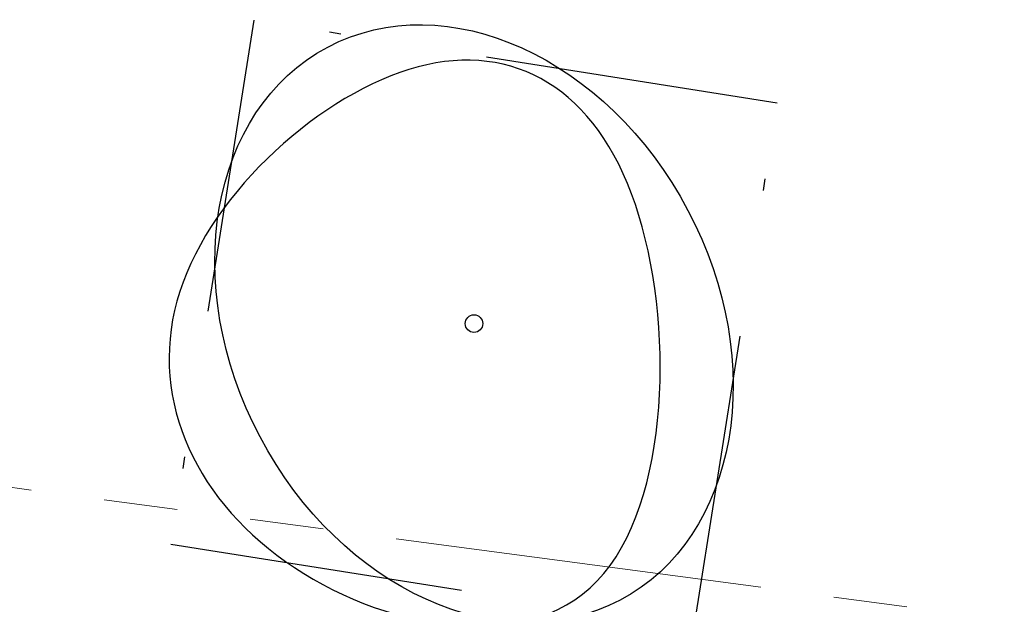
# Model space of a CAD drawing. Header units: millimetres. Extents: x 812 to 183790, y 13 to 580968.
# Tile 171 of 256: x 182645.25 to 182653.61, y 580818.26 to 580823.22. Entities that reach past the tile are written whole.
import ezdxf

# ---------------------------------------------------------------- set-up
doc = ezdxf.new("R2010")
doc.units = ezdxf.units.MM
doc.header["$LTSCALE"] = 5
for name, pattern in [('DIVIDE2', [0.625, 0.25, -0.125, 0, -0.125, 0, -0.125]), ('PHANTOM2', [1.25, 0.625, -0.125, 0.125, -0.125, 0.125, -0.125]), ('XX-PROJECTGRENS', [18, 12, -3, 0, -3])]:
    doc.linetypes.add(name, pattern=pattern)
for name, color, linetype, lineweight in [('047 HEMELWATER AFVOER', 252, 'PHANTOM2', 13), ('N-GV-GR-BOOMplantgat-S', 90, 'DIVIDE2', 25), ('N-PV-GR-BOOM 1e ORDE-S', 94, 'Continuous', 25), ('N-PV-GR-BOOM 2e ORDE-S', 200, 'Continuous', 25), ('N-WE-KG-WERKGRENS-G', 7, 'XX-PROJECTGRENS', 50)]:
    doc.layers.add(name, color=color, linetype=linetype, lineweight=lineweight)
doc.layers.add('N-PV-GR-GRAS_02-G', color=85, linetype='Continuous', lineweight=15, transparency=0.3)
doc.layers.add('V-PV-GR-GRAS_02-G', color=85, linetype='Continuous', lineweight=30, transparency=0.3)
pattern_1 = [(90, (0, 0), (-1, 0.9999999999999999), [0.25, -0.75]), (90, (-0.6000000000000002, 0.5499999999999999), (-1, 0.9999999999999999), [0.25, -0.75]), (180, (-0.35, 0.09999999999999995), (-0.9999999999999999, -1), [0.25, -0.75]), (180, (-0.7000000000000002, 0.4999999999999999), (-0.9999999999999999, -1), [0.25, -0.75]), (135, (-0.7000000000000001, 0.1999999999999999), (-1.000000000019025, -1.608122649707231e-16), [0.25, -1.164213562]), (225, (-8.844674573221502e-17, 0.55), (1.608122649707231e-16, -1.000000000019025), [0.25, -1.164213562]), (116.5650512, (-0.3000000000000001, 0.2499999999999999), (-4.000646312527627e-10, 1.000000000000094), [0.25, -1.986067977]), (116.5650512, (-0.8000000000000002, 0.7), (-4.000646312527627e-10, 1.000000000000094), [0.25, -1.986067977]), (153.43494882, (-1.125685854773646e-16, 0.7000000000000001), (-1.000000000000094, 5.099846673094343e-11), [0.25, -1.986067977]), (153.43494882, (-0.4500000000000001, 0.2499999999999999), (-1.000000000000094, 5.099846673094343e-11), [0.25, -1.986067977]), (153.43494882, (-0.2000000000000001, 0.6000000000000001), (-1.000000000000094, 5.099846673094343e-11), [0.25, -1.986067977]), (206.5650512, (-0.55, -8.844674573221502e-17), (-1.000000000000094, -4.000650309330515e-10), [0.25, -1.986067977]), (243.43494882, (-0.15, 0.2), (-5.09988220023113e-11, -1.000000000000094), [0.25, -1.986067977])]

# ---------------------------------------------------------------- blocks, each defined once
blk = doc.blocks.new('SGR-BOOM_041')
at = {"layer": 'N-PV-GR-BOOM 2e ORDE-S', "color": 0}
blk.add_circle((0, 0), 0.15, dxfattribs=at)
blk.add_ellipse((0, 0), major_axis=(1.178978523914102e-15, -5.309647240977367), ratio=0.7743017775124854, dxfattribs=at)
blk.add_open_spline([(-4.716685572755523, -2.072441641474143), (-5.601876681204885, -0.3287217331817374), (-5.300748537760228, 3.46197348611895), (1.981950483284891, 5.281505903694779), (4.555094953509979, 1.187557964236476), (0.010398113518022, -7.000345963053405), (-3.831494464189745, -3.816161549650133), (-4.716685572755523, -2.072441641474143)], degree=3, dxfattribs=at)

msp = doc.modelspace()

# ---------------------------------------------------------------- hatches: boundary and pattern name
at = {"layer": 'N-PV-GR-GRAS_02-G'}
h = msp.add_hatch(dxfattribs=at)
h.set_pattern_fill('AGR-GRAS_02', color=256, scale=0.1, angle=90.00000000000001, style=0, pattern_type=2)
h.set_pattern_definition(pattern_1)
edge = h.paths.add_edge_path()
edge.add_line((182719.9188021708, 580791.1965711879), (182741.9896704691, 580784.2485402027))
edge.add_line((182741.9896704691, 580784.2485402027), (182742.4563318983, 580785.2635470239))
edge.add_line((182742.4563318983, 580785.2635470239), (182726.2280563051, 580790.8753189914))
edge.add_arc((182693.6185855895, 580696.5743600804), 99.7800001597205, 70.92450647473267, 74.59884302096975)
edge.add_line((182720.1177175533, 580792.771264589), (182694.6967433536, 580799.7739197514))
edge.add_arc((182561.9673772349, 580317.9409987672), 499.779999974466, 74.59884302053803, 80.84029245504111)
edge.add_arc((182479.9303783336, 579809.1625083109), 1015.12999904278, 80.84029245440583, 81.94296046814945)
edge.add_arc((182551.5445533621, 580315.0689338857), 504.1800000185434, 81.94296046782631, 86.40382141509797)
edge.add_line((182583.168716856, 580818.2561601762), (182546.5907303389, 580820.8569839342))
edge.add_line((182546.5907303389, 580820.8569839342), (182546.4724272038, 580818.3155590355))
edge.add_line((182546.4724272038, 580818.3155590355), (182547.4558186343, 580818.1329630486))
edge.add_line((182547.4558186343, 580818.1329630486), (182558.6001862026, 580815.8324668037))
edge.add_line((182558.6001862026, 580815.8324668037), (182582.9212249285, 580814.3039015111))
edge.add_arc((182551.5445533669, 580315.0689339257), 500.2199999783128, 81.94296046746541, 86.40371870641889, ccw=False)
edge.add_arc((182479.9303781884, 579809.1625073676), 1011.169999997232, 76.67862103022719, 81.94296046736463, ccw=False)
edge.add_arc((182689.8249609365, 580695.6015446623), 100.2199998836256, 72.52571071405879, 76.67862103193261, ccw=False)
at = {"layer": 'V-PV-GR-GRAS_02-G'}
h = msp.add_hatch(dxfattribs=at)
h.set_pattern_fill('AGR-GRAS_02', color=256, scale=0.1, angle=90.00000000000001, style=0, pattern_type=2)
h.set_pattern_definition(pattern_1)
h.paths.add_polyline_path([(182623.0648220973, 580820.311973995, 0.0005659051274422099), (182621.9209614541, 580820.4725741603), (182621.9199819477, 580819.7672465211), (182622.2762146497, 580819.337571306), (182623.0529179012, 580819.2315350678), (182623.8296211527, 580819.1254988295), (182624.6063244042, 580819.0194625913), (182625.3830276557, 580818.9134263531), (182626.1597309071, 580818.8073901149), (182627.0411909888, 580818.6855613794), (182629.1823661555, 580818.3738257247), (182631.3235413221, 580818.0620900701), (182633.4647164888, 580817.7503544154), (182635.6058916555, 580817.4386187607), (182637.7470668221, 580817.126883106), (182639.8882419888, 580816.8151474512), (182641.8689180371, 580816.5057984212), (182643.7789000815, 580816.1975006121), (182645.6896016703, 580815.8936605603), (182650.6210678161, 580815.068098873), (182655.5498397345, 580814.2276462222), (182660.4699901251, 580813.3379424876), (182665.3893322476, 580812.4436214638), (182670.3037859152, 580811.5180185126), (182675.1949920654, 580810.6082856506), (182679.6123346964, 580809.7449619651), (182683.6757236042, 580808.9361017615), (182684.2070061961, 580808.8300366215, 0.02104962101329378), (182642.4968757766, 580817.3702472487, 0.004811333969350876)])

# ---------------------------------------------------------------- linework, layer by layer
at = {"layer": '047 HEMELWATER AFVOER', "flags": 128}
msp.add_lwpolyline([(182611.2713472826, 580823.7704358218), (182724.134, 580808.736)], dxfattribs=at)
at = {"layer": 'N-GV-GR-BOOMplantgat-S', "ltscale": 2}
msp.add_lwpolyline([(182646.530265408, 580818.7736844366), (182650.9748276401, 580818.0695065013), (182651.6790055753, 580822.5140687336), (182647.2344433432, 580823.2182466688)], close=True, dxfattribs=at)
at = {"layer": 'N-WE-KG-WERKGRENS-G', "ltscale": 0.1, "flags": 128}
msp.add_lwpolyline([(183497.3056307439, 580860.182088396), (183489.0956343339, 580856.6585052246, -0.2746138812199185), (183482.0929804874, 580858.1025169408), (183486.631836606, 580861.6242371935), (183484.5252984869, 580862.77224474), (183478.9006442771, 580859.3651024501), (183476.775986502, 580858.3907424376), (183476.7493461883, 580858.4822461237), (183472.2681498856, 580873.556270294), (183467.8177551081, 580888.3775850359), (183464.5920328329, 580899.0976626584), (183463.3844735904, 580903.1561813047), (183461.9144004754, 580907.7872950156), (183464.7209014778, 580909.500634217, -0.06453548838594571), (183462.0333369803, 580915.6865186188, -0.02322257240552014), (183460.8914648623, 580920.0929240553), (183460.8224197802, 580920.3456992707), (183460.755428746, 580920.5755039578, -0.04267085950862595), (183459.9260034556, 580929.2685387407), (183459.9278232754, 580931.8447970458), (183446.3519624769, 580931.8447970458), (183446.2425827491, 580925.4117744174), (183446.242171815, 580925.350463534, 0.01291210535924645), (183446.0092608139, 580923.1683388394, -0.04513842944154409), (183443.8268260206, 580915.0690635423), (183446.7464618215, 580913.9898745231), (183446.8907303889, 580911.6978662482), (183447.0678041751, 580909.8330347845), (183448.1757474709, 580898.9627799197), (183448.3194295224, 580897.6997846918, 0.02989670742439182), (183451.3054041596, 580880.6359185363, 0.0170663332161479), (183455.1407267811, 580865.8075188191), (183456.0514774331, 580862.704961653), (183458.3805461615, 580854.9724534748), (183448.5258039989, 580852.1545817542), (183448.8050502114, 580851.1779938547), (183448.9568985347, 580850.6747872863, -0.3422112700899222), (183443.2856588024, 580835.8939650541, 0.02183078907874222), (183412.027541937, 580815.0261702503, 0.01120451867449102), (183396.721165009, 580803.2760661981), (183384.3300475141, 580793.7010162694, -0.03729598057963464), (183363.0348880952, 580779.6473415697, -0.09912447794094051), (183299.0188994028, 580759.0582791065, -0.01977441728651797), (183283.8150034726, 580757.9307039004), (183283.851204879, 580756.8813281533, -0.0124041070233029), (183274.2339981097, 580756.7882554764), (183251.4766170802, 580757.13258999), (183249.6861370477, 580757.9351644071), (183247.8032829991, 580758.7528201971), (183244.6270415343, 580763.6399256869), (183237.2859784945, 580768.4401373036), (183233.0177930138, 580761.8036773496), (183232.3147794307, 580760.7105848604), (183231.0397852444, 580758.8342873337), (183228.3986582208, 580758.8402441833), (183227.1079301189, 580758.8627912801), (183225.4974964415, 580758.8909231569), (183224.5145040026, 580758.9003008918), (183222.9593418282, 580758.9151371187), (183221.9035011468, 580758.9332426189), (183221.3060722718, 580758.9434872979), (183219.6666290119, 580758.9619904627), (183217.6322336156, 580758.9619521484), (183215.1822778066, 580758.9371882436), (183210.1168305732, 580758.8391594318), (183206.6913952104, 580758.7809906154), (183205.0628852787, 580758.7219504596), (183202.7930203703, 580758.5986688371), (183200.7938814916, 580758.4572586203), (183198.7941300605, 580758.2727504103), (183197.8128915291, 580758.1622891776), (183196.3262391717, 580757.9949318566), (183193.3653824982, 580757.6547052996), (183190.8855301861, 580757.3740130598), (183189.0410400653, 580757.1669135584), (183187.4406828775, 580757.0008140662), (183184.994396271, 580756.7576116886), (183182.703340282, 580756.5592657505), (183181.2133436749, 580756.4477617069), (183179.9190328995, 580756.3509018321), (183179.124004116, 580756.300486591), (183178.0277004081, 580756.2309665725), (183177.1531948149, 580756.1755114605), (183176.5403274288, 580756.1429342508), (183175.8510696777, 580756.1062964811), (183175.0935569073, 580756.0660305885), (183173.3393738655, 580755.9833455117), (183172.2663620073, 580755.9431497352), (183171.4451188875, 580755.9123853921), (183170.797552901, 580755.8913499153), (183170.0696312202, 580755.867704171), (183169.3799507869, 580755.8453006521), (183167.9738737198, 580755.8163859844), (183167.9738737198, 580765.1271439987), (183144.4099676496, 580765.3555272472), (183144.3181741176, 580755.8845429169), (183140.4669274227, 580755.9119942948), (183134.8624302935, 580755.9556057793), (183128.620659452, 580756.0098785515), (183121.8089577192, 580756.0709676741), (183115.6612647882, 580756.1578307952), (183108.300387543, 580756.2549632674), (183101.1722453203, 580756.3376567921), (183094.0180553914, 580756.4068956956), (183090.4490408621, 580756.4510150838), (183087.4143341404, 580756.488529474), (183078.9431831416, 580756.5887554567), (183071.7487605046, 580756.6721383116), (183063.9934011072, 580756.7601342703), (183057.1408494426, 580756.8525824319), (183054.754099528, 580756.8794773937), (183050.7443240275, 580756.9164097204), (183043.350035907, 580756.9833141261), (183038.3906673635, 580757.025299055), (183035.9723888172, 580757.0457715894), (183034.7724577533, 580757.0559299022), (183032.8565385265, 580757.0728318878), (183028.2209141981, 580757.1137265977), (183023.2861269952, 580757.1679103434), (183016.7872582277, 580757.2585293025), (183016.8788737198, 580766.7111439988), (182993.3149676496, 580766.9395272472), (182993.2235763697, 580757.5100461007), (182988.653347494, 580757.5770031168), (182985.9116263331, 580757.62021585), (182982.0927497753, 580757.6718427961), (182981.5748569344, 580757.6801335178), (182980.724703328, 580757.6882849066), (182978.9542252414, 580757.6981427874), (182976.0827515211, 580757.7293984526), (182973.9892429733, 580757.7642572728), (182972.0344035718, 580757.8061362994), (182969.8590150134, 580757.8533126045), (182967.5685798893, 580757.9085888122), (182966.3102195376, 580757.952732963), (182965.6043450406, 580757.9774955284), (182963.0787327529, 580758.086613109), (182960.6753016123, 580758.1935993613), (182958.7819412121, 580758.280483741), (182956.4839149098, 580758.3868375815), (182954.6300365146, 580758.4789400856), (182952.7139181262, 580758.6018166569), (182950.7940200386, 580758.7711297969), (182949.0998607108, 580758.9519129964), (182947.4075775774, 580759.1592070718), (182945.4429737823, 580759.4130089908), (182943.3952822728, 580759.6826202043), (182941.5989074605, 580759.9333450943), (182940.2949548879, 580760.1389280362), (182939.2782957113, 580760.3174701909), (182938.3100542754, 580760.5032941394), (182936.9756095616, 580760.7445374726), (182935.9553333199, 580760.9112563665), (182935.2850412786, 580761.1946287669), (182935.2541650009, 580780.4053853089), (182925.2714706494, 580780.7078911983), (182924.2670468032, 580792.0806169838), (182924.6081608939, 580796.3652167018), (182922.3722648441, 580796.5432253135), (182922.4671221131, 580811.1805219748), (182909.9932027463, 580811.2416727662), (182906.6428500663, 580798.5157923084), (182902.5736003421, 580781.29232224, 0.1014123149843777), (182894.6756429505, 580777.4448606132, -0.03488504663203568), (182891.4097651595, 580775.2784368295, -0.1011130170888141), (182841.9091837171, 580779.7282606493), (182825.8827103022, 580784.5483882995), (182810.8393367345, 580795.9620102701), (182798.6227369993, 580807.4369417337), (182787.8081283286, 580813.9508474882), (182781.0006340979, 580802.8241092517), (182789.0189474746, 580797.9811757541), (182794.5121770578, 580791.3858170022), (182792.7358044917, 580787.3516045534), (182781.6109696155, 580784.4738532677, -0.05108836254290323), (182778.2015736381, 580783.9549408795), (182746.8441079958, 580791.2359005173), (182747.2920556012, 580792.9356654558), (182743.4571078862, 580793.9093437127), (182744.3506526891, 580795.6423982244), (182739.6500855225, 580797.610340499), (182730.3603209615, 580802.1901799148), (182734.3388384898, 580810.3903849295, 0.4251542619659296), (182733.3449167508, 580813.0940346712), (182724.6326756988, 580816.9274207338, 0.457563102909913), (182721.8990183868, 580815.6279418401), (182719.8636899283, 580808.2393112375), (182698.1913079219, 580812.8033577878, -0.001135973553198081), (182655.3729354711, 580821.511875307), (182653.2460171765, 580825.6814681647, 0.004501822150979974), (182644.0887453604, 580827.2427318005, 0.003577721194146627), (182629.5028665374, 580829.4876435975), (182622.4091802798, 580821.4141145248, 0.01443121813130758), (182593.0807042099, 580824.6589107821)], format="xyb", dxfattribs=at)

# ---------------------------------------------------------------- block references
at = {"layer": 'N-PV-GR-BOOM 1e ORDE-S', "xscale": 0.4999999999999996, "yscale": 0.4999999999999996, "zscale": 0.4999999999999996, "rotation": 27.88081768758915}
for p in [(182649.1046354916, 580820.6438765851), (182656.2958630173, 580817.493159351)]:
    msp.add_blockref('SGR-BOOM_041', p, dxfattribs=at)

doc.saveas('drawing.dxf')
